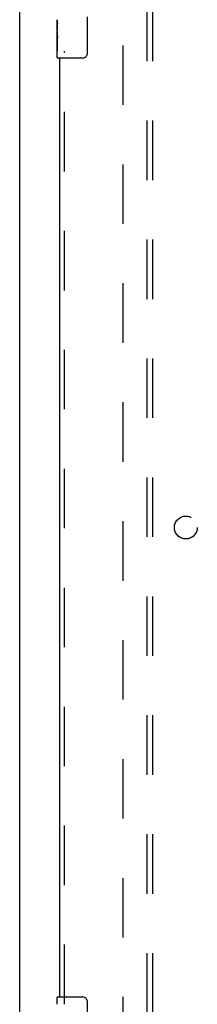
# Model space of a CAD drawing. Header units: inches. Extents: x 0 to 236, y 0 to 153.
# Tile 9 of 95: x 53 to 57, y 45 to 66. Entities that reach past the tile are written whole.
import ezdxf

# ---------------------------------------------------------------- set-up
doc = ezdxf.new("R2010")
doc.units = ezdxf.units.IN
doc.header["$LTSCALE"] = 12.986111
doc.header["$MEASUREMENT"] = 0
doc.linetypes.add('HIDDEN', pattern=[0.2, 0.1, -0.1])
doc.layers.get('0').update_dxf_attribs({"linetype": 'CONTINUOUS'})
for name, color, linetype in [('DEFAULT_2', 8, 'HIDDEN'), ('DOOR_3_ASSEMBLY', 7, 'CONTINUOUS'), ('SUBPANELS', 7, 'CONTINUOUS')]:
    doc.layers.add(name, color=color, linetype=linetype)

msp = doc.modelspace()

# ---------------------------------------------------------------- linework, layer by layer
at = {"color": 7, "linetype": 'Continuous'}
msp.add_line((53.113, 11.152), (53.113, 94.902), dxfattribs=at)
at = {"layer": 'DEFAULT_2', "color": 8, "linetype": 'HIDDEN'}
msp.add_line((55.363, 91.526), (55.363, 18.527), dxfattribs=at)
at = {"layer": 'DOOR_3_ASSEMBLY', "color": 7, "linetype": 'Continuous'}
for p, q in [((53.928, 65.858), (53.928, 66.115)), ((53.934, 66.059), (53.928, 66.059)), ((53.935, 65.892), (53.935, 66.028)), ((54.583, 66.177), (54.583, 65.377)), ((53.928, 65.892), (53.935, 65.892)), ((53.928, 65.292), (53.928, 65.855)), ((53.93, 65.829), (53.928, 65.829)), ((53.93, 65.831), (53.932, 65.809)), ((53.928, 65.697), (53.934, 65.697)), ((53.928, 65.661), (53.935, 65.661)), ((53.928, 65.598), (53.935, 65.598)), ((53.935, 65.431), (53.935, 65.661)), ((53.928, 65.431), (53.935, 65.431)), ((54.483, 65.277), (53.943, 65.277)), ((53.928, 44.616), (53.928, 44.762)), ((53.943, 44.777), (54.483, 44.777)), ((54.583, 44.677), (54.583, 43.877))]:
    msp.add_line(p, q, dxfattribs=at)
at = {"layer": 'DOOR_3_ASSEMBLY', "color": 8, "linetype": 'HIDDEN'}
msp.add_line((54.092, 44.622), (54.092, 65.432), dxfattribs=at)
at = {"layer": 'DOOR_3_ASSEMBLY', "color": 3, "linetype": 'Continuous'}
msp.add_line((53.988, 44.777), (53.988, 65.277), dxfattribs=at)
at = {"layer": 'DOOR_3_ASSEMBLY', "color": 7, "linetype": 'Continuous'}
for points in [[(53.928, 66.116), (53.928, 66.112), (53.929, 66.107), (53.929, 66.102), (53.931, 66.089)], [(53.931, 66.089), (53.932, 66.081), (53.933, 66.073), (53.934, 66.065)], [(53.934, 66.065), (53.934, 66.056), (53.935, 66.047), (53.935, 66.037), (53.935, 66.028)], [(53.928, 65.858), (53.928, 65.85), (53.929, 65.841), (53.93, 65.831)], [(53.932, 65.809), (53.933, 65.797), (53.933, 65.785), (53.934, 65.773), (53.935, 65.76), (53.935, 65.747), (53.935, 65.735), (53.935, 65.722), (53.935, 65.709), (53.934, 65.696), (53.933, 65.684), (53.933, 65.672)], [(54.583, 65.377), (54.583, 65.37), (54.582, 65.364), (54.582, 65.358), (54.58, 65.352), (54.579, 65.346), (54.577, 65.34)], [(54.577, 44.713), (54.579, 44.707), (54.58, 44.701), (54.582, 44.695), (54.582, 44.689), (54.583, 44.683), (54.583, 44.677)]]:
    msp.add_lwpolyline(points, dxfattribs=at)
for centre, radius, start, end in [((53.943, 65.292), 0.015, 180, 270), ((54.483, 65.377), 0.1, 270, 338.7946), ((53.943, 44.762), 0.015, 90, 180), ((54.483, 44.677), 0.1, 21.1999, 90)]:
    msp.add_arc(centre, radius, start, end, dxfattribs=at)
msp.add_ellipse((54.191, 65.692), major_axis=(0.263, 0), ratio=0.432808, start_param=3.141593, end_param=3.321581, dxfattribs=at)
at = {"layer": 'SUBPANELS', "color": 8, "linetype": 'HIDDEN'}
for p, q in [((55.895, 21.058), (55.895, 88.995)), ((56.02, 21.058), (56.02, 88.995))]:
    msp.add_line(p, q, dxfattribs=at)
msp.add_circle((56.738, 55.027), 0.25, dxfattribs=at)

doc.saveas('drawing.dxf')
